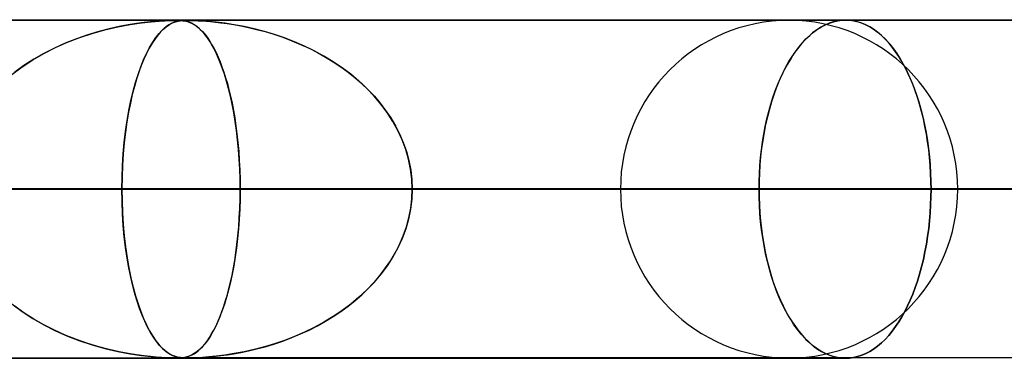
# Model space of a CAD drawing. Header units: millimetres. Extents: x -635 to 635, y -772 to 772.
# Tile 30 of 32: x 450 to 479, y 761 to 772. Entities that reach past the tile are written whole.
import ezdxf

# ---------------------------------------------------------------- set-up
doc = ezdxf.new("R2010")
doc.units = ezdxf.units.MM
doc.layers.add('HIDDEN', color=7, linetype='Continuous')
doc.layers.add('THICK', color=7, linetype='Continuous')

msp = doc.modelspace()

# ---------------------------------------------------------------- linework, layer by layer
at = {"layer": 'HIDDEN'}
for p, q in [((0, 771.49), (474.699, 771.49)), ((474.699, 771.49), (0, 771.49)), ((454.892, 771.48), (0.316, 771.48)), ((454.558, 771.47), (454.676, 771.476)), ((454.72, 771.477), (454.6, 771.472)), ((454.676, 771.476), (454.761, 771.478)), ((454.814, 771.479), (454.72, 771.477)), ((454.761, 771.478), (454.831, 771.48)), ((454.892, 771.48), (454.814, 771.479)), ((454.831, 771.48), (454.892, 771.48)), ((454.961, 771.479), (454.892, 771.48)), ((454.892, 771.48), (454.946, 771.48)), ((455.214, 771.48), (454.892, 771.48)), ((454.946, 771.48), (454.996, 771.478)), ((455.022, 771.477), (454.961, 771.479)), ((454.996, 771.478), (455.043, 771.475)), ((455.01, 771.47), (455.064, 771.476)), ((455.081, 771.472), (455.022, 771.477)), ((455.087, 771.477), (455.028, 771.472)), ((455.043, 771.475), (455.09, 771.471)), ((455.064, 771.476), (455.111, 771.478)), ((455.147, 771.479), (455.087, 771.477)), ((455.111, 771.478), (455.16, 771.48)), ((455.213, 771.48), (455.147, 771.479)), ((455.16, 771.48), (455.214, 771.48)), ((455.294, 771.479), (455.213, 771.48)), ((455.214, 771.48), (455.275, 771.48)), ((528.675, 771.48), (455.214, 771.48)), ((455.275, 771.48), (455.347, 771.478)), ((455.391, 771.477), (455.294, 771.479)), ((455.347, 771.478), (455.433, 771.475)), ((455.513, 771.472), (455.391, 771.477)), ((455.433, 771.475), (455.536, 771.471)), ((474.578, 771.484), (474.456, 771.467)), ((474.464, 771.468), (474.582, 771.485)), ((474.699, 771.49), (474.578, 771.484)), ((474.582, 771.485), (474.699, 771.49)), ((474.699, 771.49), (474.82, 771.484)), ((474.816, 771.485), (474.699, 771.49)), ((474.935, 771.468), (474.816, 771.485)), ((474.82, 771.484), (474.942, 771.467)), ((452.406, 771.096), (452.782, 771.201)), ((452.911, 771.233), (452.602, 771.153)), ((452.782, 771.201), (453.163, 771.29)), ((453.202, 771.298), (452.911, 771.233)), ((453.163, 771.29), (453.53, 771.359)), ((453.473, 771.349), (453.202, 771.298)), ((453.72, 771.388), (453.473, 771.349)), ((453.53, 771.359), (453.862, 771.407)), ((453.941, 771.417), (453.72, 771.388)), ((453.862, 771.407), (454.151, 771.44)), ((454.134, 771.438), (453.941, 771.417)), ((454.301, 771.453), (454.134, 771.438)), ((454.151, 771.44), (454.386, 771.46)), ((454.457, 771.464), (454.301, 771.453)), ((454.386, 771.46), (454.558, 771.47)), ((454.387, 771.096), (454.487, 771.201)), ((454.522, 771.233), (454.439, 771.153)), ((454.6, 771.472), (454.457, 771.464)), ((454.487, 771.201), (454.59, 771.29)), ((454.6, 771.298), (454.522, 771.233)), ((454.59, 771.29), (454.69, 771.359)), ((454.674, 771.349), (454.6, 771.298)), ((454.742, 771.388), (454.674, 771.349)), ((454.69, 771.359), (454.783, 771.407)), ((454.806, 771.417), (454.742, 771.388)), ((454.783, 771.407), (454.869, 771.44)), ((454.863, 771.438), (454.806, 771.417)), ((454.917, 771.453), (454.863, 771.438)), ((454.869, 771.44), (454.945, 771.46)), ((454.971, 771.464), (454.917, 771.453)), ((454.945, 771.46), (455.01, 771.47)), ((455.028, 771.472), (454.971, 771.464)), ((455.14, 771.463), (455.081, 771.472)), ((455.09, 771.471), (455.136, 771.464)), ((455.136, 771.464), (455.179, 771.455)), ((455.204, 771.449), (455.14, 771.463)), ((455.179, 771.455), (455.222, 771.444)), ((455.273, 771.427), (455.204, 771.449)), ((455.222, 771.444), (455.266, 771.43)), ((455.266, 771.43), (455.313, 771.411)), ((455.346, 771.396), (455.273, 771.427)), ((455.313, 771.411), (455.365, 771.387)), ((455.423, 771.353), (455.346, 771.396)), ((455.365, 771.387), (455.419, 771.356)), ((455.419, 771.356), (455.477, 771.317)), ((455.503, 771.297), (455.423, 771.353)), ((455.477, 771.317), (455.537, 771.27)), ((455.582, 771.231), (455.503, 771.297)), ((455.664, 771.463), (455.513, 771.472)), ((455.536, 771.471), (455.652, 771.464)), ((455.537, 771.27), (455.601, 771.214)), ((455.661, 771.153), (455.582, 771.231)), ((455.601, 771.214), (455.666, 771.147)), ((455.652, 771.464), (455.777, 771.455)), ((455.853, 771.449), (455.664, 771.463)), ((455.777, 771.455), (455.908, 771.444)), ((456.077, 771.427), (455.853, 771.449)), ((455.908, 771.444), (456.051, 771.43)), ((456.051, 771.43), (456.215, 771.411)), ((456.33, 771.396), (456.077, 771.427)), ((456.215, 771.411), (456.395, 771.387)), ((456.608, 771.353), (456.33, 771.396)), ((456.395, 771.387), (456.592, 771.356)), ((456.592, 771.356), (456.804, 771.317)), ((456.902, 771.297), (456.608, 771.353)), ((456.804, 771.317), (457.03, 771.27)), ((457.2, 771.231), (456.902, 771.297)), ((457.03, 771.27), (457.269, 771.214)), ((457.498, 771.153), (457.2, 771.231)), ((457.269, 771.214), (457.518, 771.147)), ((473.842, 771.199), (473.722, 771.109)), ((473.751, 771.132), (473.867, 771.217)), ((473.963, 771.277), (473.842, 771.199)), ((473.867, 771.217), (473.985, 771.29)), ((474.086, 771.343), (473.963, 771.277)), ((473.985, 771.29), (474.104, 771.352)), ((474.209, 771.397), (474.086, 771.343)), ((474.104, 771.352), (474.224, 771.402)), ((474.333, 771.438), (474.209, 771.397)), ((474.224, 771.402), (474.344, 771.441)), ((474.456, 771.467), (474.333, 771.438)), ((474.344, 771.441), (474.464, 771.468)), ((475.054, 771.441), (474.935, 771.468)), ((474.942, 771.467), (475.065, 771.438)), ((475.173, 771.402), (475.054, 771.441)), ((475.065, 771.438), (475.188, 771.397)), ((475.292, 771.352), (475.173, 771.402)), ((475.188, 771.397), (475.311, 771.343)), ((475.41, 771.29), (475.292, 771.352)), ((475.311, 771.343), (475.432, 771.277)), ((475.527, 771.217), (475.41, 771.29)), ((475.432, 771.277), (475.552, 771.199)), ((475.642, 771.132), (475.527, 771.217)), ((475.552, 771.199), (475.67, 771.109)), ((451.939, 770.938), (451.607, 770.806)), ((451.674, 770.834), (452.036, 770.973)), ((452.276, 771.055), (451.939, 770.938)), ((452.036, 770.973), (452.406, 771.096)), ((452.602, 771.153), (452.276, 771.055)), ((454.264, 770.938), (454.177, 770.806)), ((454.194, 770.834), (454.29, 770.973)), ((454.353, 771.055), (454.264, 770.938)), ((454.29, 770.973), (454.387, 771.096)), ((454.439, 771.153), (454.353, 771.055)), ((455.739, 771.063), (455.661, 771.153)), ((455.666, 771.147), (455.734, 771.069)), ((455.734, 771.069), (455.803, 770.979)), ((455.817, 770.961), (455.739, 771.063)), ((455.803, 770.979), (455.872, 770.879)), ((455.893, 770.847), (455.817, 770.961)), ((457.797, 771.063), (457.498, 771.153)), ((457.518, 771.147), (457.778, 771.069)), ((457.778, 771.069), (458.045, 770.979)), ((458.095, 770.961), (457.797, 771.063)), ((458.045, 770.979), (458.31, 770.879)), ((458.391, 770.847), (458.095, 770.961)), ((473.491, 770.895), (473.38, 770.772)), ((473.417, 770.814), (473.525, 770.931)), ((473.605, 771.008), (473.491, 770.895)), ((473.525, 770.931), (473.637, 771.037)), ((473.722, 771.109), (473.605, 771.008)), ((473.637, 771.037), (473.751, 771.132)), ((475.755, 771.037), (475.642, 771.132)), ((475.67, 771.109), (475.786, 771.008)), ((475.865, 770.931), (475.755, 771.037)), ((475.786, 771.008), (475.899, 770.895)), ((475.972, 770.814), (475.865, 770.931)), ((475.899, 770.895), (476.008, 770.772)), ((451.285, 770.661), (450.974, 770.503)), ((450.978, 770.505), (451.32, 770.678)), ((451.607, 770.806), (451.285, 770.661)), ((451.32, 770.678), (451.674, 770.834)), ((454.092, 770.661), (454.011, 770.503)), ((454.012, 770.505), (454.101, 770.678)), ((454.177, 770.806), (454.092, 770.661)), ((454.101, 770.678), (454.194, 770.834)), ((455.872, 770.879), (455.939, 770.771)), ((455.969, 770.719), (455.893, 770.847)), ((455.939, 770.771), (456.004, 770.654)), ((456.043, 770.578), (455.969, 770.719)), ((456.004, 770.654), (456.068, 770.529)), ((458.31, 770.879), (458.569, 770.771)), ((458.684, 770.719), (458.391, 770.847)), ((458.569, 770.771), (458.822, 770.654)), ((458.973, 770.578), (458.684, 770.719)), ((458.822, 770.654), (459.068, 770.529)), ((473.273, 770.639), (473.17, 770.497)), ((473.21, 770.554), (473.312, 770.689)), ((473.38, 770.772), (473.273, 770.639)), ((473.312, 770.689), (473.417, 770.814)), ((476.075, 770.689), (475.972, 770.814)), ((476.008, 770.772), (476.113, 770.639)), ((476.175, 770.554), (476.075, 770.689)), ((476.113, 770.639), (476.214, 770.497)), ((450.328, 770.108), (450.646, 770.315)), ((450.674, 770.332), (450.386, 770.148)), ((450.646, 770.315), (450.978, 770.505)), ((450.974, 770.503), (450.674, 770.332)), ((453.842, 770.108), (453.925, 770.315)), ((453.932, 770.332), (453.857, 770.148)), ((453.925, 770.315), (454.012, 770.505)), ((454.011, 770.503), (453.932, 770.332)), ((456.116, 770.425), (456.043, 770.578)), ((456.068, 770.529), (456.129, 770.396)), ((456.186, 770.259), (456.116, 770.425)), ((456.129, 770.396), (456.188, 770.255)), ((459.256, 770.425), (458.973, 770.578)), ((459.068, 770.529), (459.307, 770.396)), ((459.532, 770.259), (459.256, 770.425)), ((459.307, 770.396), (459.538, 770.255)), ((473.072, 770.347), (472.978, 770.189)), ((473.02, 770.262), (473.113, 770.412)), ((473.17, 770.497), (473.072, 770.347)), ((473.113, 770.412), (473.21, 770.554)), ((476.271, 770.412), (476.175, 770.554)), ((476.214, 770.497), (476.311, 770.347)), ((476.362, 770.262), (476.271, 770.412)), ((476.311, 770.347), (476.403, 770.189)), ((450.024, 769.884), (450.328, 770.108)), ((450.386, 770.148), (450.112, 769.952)), ((453.762, 769.884), (453.842, 770.108)), ((453.857, 770.148), (453.785, 769.952)), ((456.255, 770.08), (456.186, 770.259)), ((456.188, 770.255), (456.245, 770.105)), ((456.245, 770.105), (456.3, 769.948)), ((456.32, 769.889), (456.255, 770.08)), ((459.798, 770.08), (459.532, 770.259)), ((459.538, 770.255), (459.762, 770.105)), ((459.762, 770.105), (459.977, 769.948)), ((460.053, 769.889), (459.798, 770.08)), ((472.89, 770.026), (472.805, 769.854)), ((472.849, 769.944), (472.932, 770.106)), ((472.978, 770.189), (472.89, 770.026)), ((472.932, 770.106), (473.02, 770.262)), ((476.448, 770.106), (476.362, 770.262)), ((476.403, 770.189), (476.489, 770.026)), ((476.53, 769.944), (476.448, 770.106)), ((476.489, 770.026), (476.572, 769.854)), ((453.717, 769.743), (453.652, 769.521)), ((453.687, 769.643), (453.762, 769.884)), ((453.785, 769.952), (453.717, 769.743)), ((456.3, 769.948), (456.353, 769.783)), ((456.382, 769.685), (456.32, 769.889)), ((456.353, 769.783), (456.404, 769.61)), ((459.977, 769.948), (460.183, 769.783)), ((460.298, 769.685), (460.053, 769.889)), ((460.183, 769.783), (460.382, 769.61)), ((472.691, 769.592), (472.768, 769.772)), ((472.805, 769.854), (472.724, 769.672)), ((472.768, 769.772), (472.849, 769.944)), ((476.608, 769.772), (476.53, 769.944)), ((476.572, 769.854), (476.651, 769.672)), ((476.683, 769.592), (476.608, 769.772)), ((453.652, 769.521), (453.591, 769.285)), ((453.616, 769.384), (453.687, 769.643)), ((456.441, 769.469), (456.382, 769.685)), ((456.404, 769.61), (456.452, 769.427)), ((456.496, 769.242), (456.441, 769.469)), ((460.529, 769.469), (460.298, 769.685)), ((460.382, 769.61), (460.572, 769.427)), ((460.746, 769.242), (460.529, 769.469)), ((472.647, 769.48), (472.574, 769.28)), ((472.617, 769.402), (472.691, 769.592)), ((472.724, 769.672), (472.647, 769.48)), ((476.651, 769.672), (476.727, 769.48)), ((476.755, 769.402), (476.683, 769.592)), ((476.727, 769.48), (476.798, 769.28)), ((453.591, 769.285), (453.533, 769.033)), ((453.55, 769.11), (453.616, 769.384)), ((456.452, 769.427), (456.498, 769.235)), ((456.548, 769.004), (456.496, 769.242)), ((456.498, 769.235), (456.542, 769.033)), ((460.572, 769.427), (460.753, 769.235)), ((460.948, 769.004), (460.746, 769.242)), ((460.753, 769.235), (460.925, 769.033)), ((472.483, 769), (472.548, 769.205)), ((472.574, 769.28), (472.505, 769.071)), ((472.548, 769.205), (472.617, 769.402)), ((476.823, 769.205), (476.755, 769.402)), ((476.798, 769.28), (476.865, 769.071)), ((476.886, 769), (476.823, 769.205)), ((453.533, 769.033), (453.48, 768.764)), ((453.491, 768.82), (453.55, 769.11)), ((456.542, 769.033), (456.583, 768.82)), ((456.595, 768.754), (456.548, 769.004)), ((460.925, 769.033), (461.087, 768.82)), ((461.133, 768.754), (460.948, 769.004)), ((472.442, 768.855), (472.383, 768.632)), ((472.423, 768.788), (472.483, 769)), ((472.505, 769.071), (472.442, 768.855)), ((476.865, 769.071), (476.927, 768.855)), ((476.944, 768.788), (476.886, 769)), ((476.927, 768.855), (476.983, 768.632)), ((453.48, 768.764), (453.431, 768.479)), ((453.437, 768.516), (453.491, 768.82)), ((456.583, 768.82), (456.621, 768.597)), ((456.637, 768.495), (456.595, 768.754)), ((456.621, 768.597), (456.656, 768.365)), ((461.087, 768.82), (461.238, 768.597)), ((461.301, 768.495), (461.133, 768.754)), ((461.238, 768.597), (461.376, 768.365)), ((472.319, 768.347), (472.369, 768.57)), ((472.383, 768.632), (472.331, 768.403)), ((472.369, 768.57), (472.423, 768.788)), ((476.998, 768.57), (476.944, 768.788)), ((476.983, 768.632), (477.034, 768.403)), ((477.046, 768.347), (476.998, 768.57)), ((453.431, 768.479), (453.389, 768.178)), ((453.391, 768.199), (453.437, 768.516)), ((456.675, 768.226), (456.637, 768.495)), ((456.656, 768.365), (456.688, 768.122)), ((461.449, 768.226), (461.301, 768.495)), ((461.376, 768.365), (461.5, 768.122)), ((472.276, 768.12), (472.319, 768.347)), ((472.331, 768.403), (472.285, 768.17)), ((477.034, 768.403), (477.079, 768.17)), ((477.088, 768.12), (477.046, 768.347)), ((453.389, 768.178), (453.352, 767.864)), ((453.353, 767.87), (453.391, 768.199)), ((456.707, 767.948), (456.675, 768.226)), ((456.688, 768.122), (456.716, 767.869)), ((461.577, 767.948), (461.449, 768.226)), ((461.5, 768.122), (461.609, 767.869)), ((472.238, 767.89), (472.276, 768.12)), ((472.285, 768.17), (472.244, 767.933)), ((477.079, 768.17), (477.118, 767.933)), ((477.125, 767.89), (477.088, 768.12)), ((453.322, 767.53), (453.353, 767.87)), ((453.352, 767.864), (453.322, 767.536)), ((456.734, 767.662), (456.707, 767.948)), ((456.716, 767.869), (456.739, 767.606)), ((461.683, 767.662), (461.577, 767.948)), ((461.609, 767.869), (461.701, 767.606)), ((472.21, 767.693), (472.183, 767.451)), ((472.206, 767.657), (472.238, 767.89)), ((472.244, 767.933), (472.21, 767.693)), ((477.118, 767.933), (477.151, 767.693)), ((477.156, 767.657), (477.125, 767.89)), ((477.151, 767.693), (477.178, 767.451)), ((453.3, 767.185), (453.322, 767.53)), ((453.322, 767.536), (453.301, 767.197)), ((456.755, 767.373), (456.734, 767.662)), ((456.739, 767.606), (456.758, 767.334)), ((461.766, 767.373), (461.683, 767.662)), ((461.701, 767.606), (461.775, 767.334)), ((472.16, 767.187), (472.18, 767.422)), ((472.183, 767.451), (472.161, 767.209)), ((472.18, 767.422), (472.206, 767.657)), ((477.181, 767.422), (477.156, 767.657)), ((477.178, 767.451), (477.199, 767.209)), ((477.2, 767.187), (477.181, 767.422)), ((453.301, 767.197), (453.287, 766.848)), ((453.287, 766.838), (453.3, 767.185)), ((456.77, 767.081), (456.755, 767.373)), ((456.758, 767.334), (456.771, 767.056)), ((461.825, 767.081), (461.766, 767.373)), ((461.775, 767.334), (461.829, 767.056)), ((472.161, 767.209), (472.146, 766.967)), ((472.146, 766.953), (472.16, 767.187)), ((477.199, 767.209), (477.213, 766.967)), ((477.214, 766.953), (477.2, 767.187)), ((453.287, 766.848), (453.282, 766.49)), ((453.282, 766.49), (453.287, 766.838)), ((456.78, 766.786), (456.77, 767.081)), ((456.771, 767.056), (456.78, 766.774)), ((461.861, 766.786), (461.825, 767.081)), ((461.829, 767.056), (461.862, 766.774)), ((472.146, 766.967), (472.137, 766.727)), ((472.137, 766.72), (472.146, 766.953)), ((477.213, 766.967), (477.222, 766.727)), ((477.222, 766.72), (477.214, 766.953)), ((456.783, 766.49), (456.78, 766.786)), ((456.78, 766.774), (456.783, 766.49)), ((461.873, 766.49), (461.861, 766.786)), ((461.862, 766.774), (461.873, 766.49)), ((472.137, 766.727), (472.135, 766.49)), ((472.135, 766.49), (472.137, 766.72)), ((477.222, 766.727), (477.225, 766.49)), ((477.225, 766.49), (477.222, 766.72)), ((5, 766.49), (456.783, 766.49)), ((456.783, 766.49), (5, 766.49)), ((468.035, 766.49), (405.38, 766.49)), ((405.38, 766.49), (468.035, 766.49)), ((413.97, 766.49), (478.015, 766.49)), ((478.015, 766.49), (413.97, 766.49)), ((495.86, 766.49), (429.331, 766.49)), ((429.331, 766.49), (495.86, 766.49)), ((437.922, 766.49), (505.84, 766.49)), ((505.84, 766.49), (437.922, 766.49)), ((453.282, 766.49), (437.922, 766.49)), ((437.922, 766.49), (453.282, 766.49)), ((453.282, 766.49), (453.287, 766.142)), ((523.685, 766.49), (453.282, 766.49)), ((453.287, 766.123), (453.282, 766.49)), ((453.282, 766.49), (523.685, 766.49)), ((456.783, 766.49), (456.78, 766.194)), ((456.78, 766.206), (456.783, 766.49)), ((456.783, 766.49), (472.135, 766.49)), ((472.135, 766.49), (456.783, 766.49)), ((461.873, 766.49), (461.861, 766.194)), ((461.862, 766.206), (461.873, 766.49)), ((461.873, 766.49), (533.665, 766.49)), ((533.665, 766.49), (461.873, 766.49)), ((477.225, 766.49), (461.873, 766.49)), ((461.873, 766.49), (477.225, 766.49)), ((472.137, 766.253), (472.135, 766.49)), ((472.135, 766.49), (472.137, 766.26)), ((472.137, 766.26), (472.146, 766.027)), ((472.146, 766.013), (472.137, 766.253)), ((477.222, 766.26), (477.214, 766.027)), ((477.214, 766.027), (477.222, 766.26)), ((477.225, 766.49), (477.222, 766.26)), ((477.222, 766.26), (477.225, 766.49)), ((453.287, 766.142), (453.3, 765.795)), ((453.301, 765.765), (453.287, 766.123)), ((456.78, 766.194), (456.77, 765.899)), ((456.771, 765.924), (456.78, 766.206)), ((461.861, 766.194), (461.825, 765.899)), ((461.829, 765.924), (461.862, 766.206)), ((472.146, 766.027), (472.16, 765.793)), ((472.161, 765.771), (472.146, 766.013)), ((477.214, 766.027), (477.2, 765.793)), ((477.2, 765.793), (477.214, 766.027)), ((453.3, 765.795), (453.322, 765.45)), ((453.324, 765.417), (453.301, 765.765)), ((456.77, 765.899), (456.755, 765.607)), ((456.758, 765.646), (456.771, 765.924)), ((461.825, 765.899), (461.766, 765.607)), ((461.775, 765.646), (461.829, 765.924)), ((472.16, 765.793), (472.18, 765.558)), ((472.183, 765.529), (472.161, 765.771)), ((477.2, 765.793), (477.181, 765.558)), ((477.181, 765.558), (477.2, 765.793)), ((453.322, 765.45), (453.353, 765.11)), ((453.355, 765.082), (453.324, 765.417)), ((456.716, 765.111), (456.739, 765.374)), ((456.755, 765.607), (456.734, 765.318)), ((456.739, 765.374), (456.758, 765.646)), ((461.609, 765.111), (461.701, 765.374)), ((461.766, 765.607), (461.683, 765.318)), ((461.701, 765.374), (461.775, 765.646)), ((472.18, 765.558), (472.206, 765.323)), ((472.21, 765.287), (472.183, 765.529)), ((477.181, 765.558), (477.156, 765.323)), ((477.156, 765.323), (477.181, 765.558)), ((453.353, 765.11), (453.391, 764.781)), ((453.394, 764.761), (453.355, 765.082)), ((456.688, 764.858), (456.716, 765.111)), ((456.734, 765.318), (456.707, 765.032)), ((461.5, 764.858), (461.609, 765.111)), ((461.683, 765.318), (461.577, 765.032)), ((472.206, 765.323), (472.238, 765.09)), ((472.244, 765.047), (472.21, 765.287)), ((472.238, 765.09), (472.276, 764.86)), ((477.125, 765.09), (477.088, 764.86)), ((477.088, 764.86), (477.125, 765.09)), ((477.156, 765.323), (477.125, 765.09)), ((477.125, 765.09), (477.156, 765.323)), ((453.391, 764.781), (453.437, 764.464)), ((456.656, 764.615), (456.688, 764.858)), ((456.707, 765.032), (456.675, 764.754)), ((461.376, 764.615), (461.5, 764.858)), ((461.577, 765.032), (461.449, 764.754)), ((472.285, 764.81), (472.244, 765.047)), ((472.276, 764.86), (472.319, 764.633)), ((472.331, 764.577), (472.285, 764.81)), ((477.088, 764.86), (477.046, 764.633)), ((477.046, 764.633), (477.088, 764.86)), ((453.439, 764.455), (453.394, 764.761)), ((456.637, 764.485), (456.595, 764.226)), ((456.621, 764.383), (456.656, 764.615)), ((456.675, 764.754), (456.637, 764.485)), ((461.301, 764.485), (461.133, 764.226)), ((461.238, 764.383), (461.376, 764.615)), ((461.449, 764.754), (461.301, 764.485)), ((472.319, 764.633), (472.369, 764.41)), ((472.383, 764.348), (472.331, 764.577)), ((477.046, 764.633), (476.998, 764.41)), ((476.998, 764.41), (477.046, 764.633)), ((453.437, 764.464), (453.491, 764.16)), ((453.49, 764.165), (453.439, 764.455)), ((456.595, 764.226), (456.548, 763.976)), ((456.583, 764.16), (456.621, 764.383)), ((461.133, 764.226), (460.948, 763.976)), ((461.087, 764.16), (461.238, 764.383)), ((472.369, 764.41), (472.423, 764.192)), ((472.442, 764.125), (472.383, 764.348)), ((472.423, 764.192), (472.483, 763.98)), ((476.944, 764.192), (476.886, 763.98)), ((476.886, 763.98), (476.944, 764.192)), ((476.998, 764.41), (476.944, 764.192)), ((476.944, 764.192), (476.998, 764.41)), ((453.545, 763.892), (453.49, 764.165)), ((453.491, 764.16), (453.55, 763.87)), ((456.548, 763.976), (456.496, 763.738)), ((456.498, 763.745), (456.542, 763.947)), ((456.542, 763.947), (456.583, 764.16)), ((460.948, 763.976), (460.746, 763.738)), ((460.753, 763.745), (460.925, 763.947)), ((460.925, 763.947), (461.087, 764.16)), ((472.505, 763.909), (472.442, 764.125)), ((472.483, 763.98), (472.548, 763.775)), ((472.574, 763.7), (472.505, 763.909)), ((476.886, 763.98), (476.823, 763.775)), ((476.823, 763.775), (476.886, 763.98)), ((453.605, 763.637), (453.545, 763.892)), ((453.55, 763.87), (453.616, 763.596)), ((453.669, 763.398), (453.605, 763.637)), ((456.496, 763.738), (456.441, 763.511)), ((456.452, 763.553), (456.498, 763.745)), ((460.746, 763.738), (460.529, 763.511)), ((460.572, 763.553), (460.753, 763.745)), ((472.548, 763.775), (472.617, 763.578)), ((472.647, 763.5), (472.574, 763.7)), ((476.823, 763.775), (476.755, 763.578)), ((476.755, 763.578), (476.823, 763.775)), ((453.616, 763.596), (453.687, 763.337)), ((453.736, 763.175), (453.669, 763.398)), ((453.687, 763.337), (453.762, 763.096)), ((456.353, 763.197), (456.404, 763.37)), ((456.441, 763.511), (456.382, 763.295)), ((456.404, 763.37), (456.452, 763.553)), ((460.183, 763.197), (460.382, 763.37)), ((460.529, 763.511), (460.298, 763.295)), ((460.382, 763.37), (460.572, 763.553)), ((472.617, 763.578), (472.691, 763.388)), ((472.724, 763.308), (472.647, 763.5)), ((472.691, 763.388), (472.768, 763.208)), ((476.683, 763.388), (476.608, 763.208)), ((476.608, 763.208), (476.683, 763.388)), ((476.755, 763.578), (476.683, 763.388)), ((476.683, 763.388), (476.755, 763.578)), ((450.024, 763.096), (450.328, 762.872)), ((450.386, 762.832), (450.112, 763.028)), ((453.808, 762.964), (453.736, 763.175)), ((453.762, 763.096), (453.842, 762.872)), ((456.245, 762.875), (456.3, 763.032)), ((456.32, 763.091), (456.255, 762.9)), ((456.3, 763.032), (456.353, 763.197)), ((456.382, 763.295), (456.32, 763.091)), ((459.762, 762.875), (459.977, 763.032)), ((460.053, 763.091), (459.798, 762.9)), ((459.977, 763.032), (460.183, 763.197)), ((460.298, 763.295), (460.053, 763.091)), ((472.805, 763.126), (472.724, 763.308)), ((472.768, 763.208), (472.849, 763.036)), ((472.89, 762.954), (472.805, 763.126)), ((472.849, 763.036), (472.932, 762.874)), ((476.53, 763.036), (476.448, 762.874)), ((476.448, 762.874), (476.53, 763.036)), ((476.608, 763.208), (476.53, 763.036)), ((476.53, 763.036), (476.608, 763.208)), ((450.328, 762.872), (450.646, 762.665)), ((450.674, 762.648), (450.386, 762.832)), ((453.883, 762.767), (453.808, 762.964)), ((453.842, 762.872), (453.925, 762.665)), ((453.961, 762.583), (453.883, 762.767)), ((456.255, 762.9), (456.186, 762.721)), ((456.188, 762.725), (456.245, 762.875)), ((459.798, 762.9), (459.532, 762.721)), ((459.538, 762.725), (459.762, 762.875)), ((472.978, 762.791), (472.89, 762.954)), ((472.932, 762.874), (473.02, 762.718)), ((473.072, 762.633), (472.978, 762.791)), ((476.448, 762.874), (476.362, 762.718)), ((476.362, 762.718), (476.448, 762.874)), ((450.646, 762.665), (450.978, 762.475)), ((450.974, 762.477), (450.674, 762.648)), ((451.285, 762.319), (450.974, 762.477)), ((450.978, 762.475), (451.32, 762.302)), ((453.925, 762.665), (454.012, 762.475)), ((454.043, 762.413), (453.961, 762.583)), ((454.012, 762.475), (454.101, 762.302)), ((456.004, 762.326), (456.068, 762.451)), ((456.116, 762.555), (456.043, 762.402)), ((456.068, 762.451), (456.129, 762.584)), ((456.186, 762.721), (456.116, 762.555)), ((456.129, 762.584), (456.188, 762.725)), ((458.822, 762.326), (459.068, 762.451)), ((459.256, 762.555), (458.973, 762.402)), ((459.068, 762.451), (459.307, 762.584)), ((459.532, 762.721), (459.256, 762.555)), ((459.307, 762.584), (459.538, 762.725)), ((473.02, 762.718), (473.113, 762.568)), ((473.17, 762.483), (473.072, 762.633)), ((473.113, 762.568), (473.21, 762.426)), ((473.273, 762.341), (473.17, 762.483)), ((476.271, 762.568), (476.175, 762.426)), ((476.175, 762.426), (476.271, 762.568)), ((476.362, 762.718), (476.271, 762.568)), ((476.271, 762.568), (476.362, 762.718)), ((451.607, 762.174), (451.285, 762.319)), ((451.32, 762.302), (451.674, 762.146)), ((451.939, 762.042), (451.607, 762.174)), ((454.128, 762.256), (454.043, 762.413)), ((454.101, 762.302), (454.194, 762.146)), ((454.216, 762.113), (454.128, 762.256)), ((455.872, 762.101), (455.939, 762.209)), ((455.969, 762.261), (455.893, 762.133)), ((455.939, 762.209), (456.004, 762.326)), ((456.043, 762.402), (455.969, 762.261)), ((458.31, 762.101), (458.569, 762.209)), ((458.684, 762.261), (458.391, 762.133)), ((458.569, 762.209), (458.822, 762.326)), ((458.973, 762.402), (458.684, 762.261)), ((473.21, 762.426), (473.312, 762.291)), ((473.38, 762.208), (473.273, 762.341)), ((473.312, 762.291), (473.417, 762.166)), ((473.491, 762.085), (473.38, 762.208)), ((473.417, 762.166), (473.525, 762.049)), ((475.972, 762.166), (475.865, 762.049)), ((475.865, 762.049), (475.972, 762.166)), ((476.075, 762.291), (475.972, 762.166)), ((475.972, 762.166), (476.075, 762.291)), ((476.175, 762.426), (476.075, 762.291)), ((476.075, 762.291), (476.175, 762.426)), ((451.674, 762.146), (452.036, 762.007)), ((452.276, 761.925), (451.939, 762.042)), ((452.036, 762.007), (452.406, 761.884)), ((452.602, 761.827), (452.276, 761.925)), ((452.406, 761.884), (452.782, 761.779)), ((454.194, 762.146), (454.29, 762.007)), ((454.307, 761.984), (454.216, 762.113)), ((454.29, 762.007), (454.387, 761.884)), ((454.397, 761.873), (454.307, 761.984)), ((454.387, 761.884), (454.487, 761.779)), ((454.484, 761.782), (454.397, 761.873)), ((455.739, 761.917), (455.661, 761.827)), ((455.666, 761.833), (455.734, 761.911)), ((455.734, 761.911), (455.803, 762.001)), ((455.817, 762.019), (455.739, 761.917)), ((455.803, 762.001), (455.872, 762.101)), ((455.893, 762.133), (455.817, 762.019)), ((457.797, 761.917), (457.498, 761.827)), ((457.518, 761.833), (457.778, 761.911)), ((457.778, 761.911), (458.045, 762.001)), ((458.095, 762.019), (457.797, 761.917)), ((458.045, 762.001), (458.31, 762.101)), ((458.391, 762.133), (458.095, 762.019)), ((473.605, 761.972), (473.491, 762.085)), ((473.525, 762.049), (473.637, 761.943)), ((473.722, 761.871), (473.605, 761.972)), ((473.637, 761.943), (473.751, 761.848)), ((473.842, 761.781), (473.722, 761.871)), ((475.755, 761.943), (475.642, 761.848)), ((475.642, 761.848), (475.755, 761.943)), ((475.865, 762.049), (475.755, 761.943)), ((475.755, 761.943), (475.865, 762.049)), ((452.911, 761.747), (452.602, 761.827)), ((452.782, 761.779), (453.163, 761.69)), ((453.202, 761.682), (452.911, 761.747)), ((453.163, 761.69), (453.53, 761.621)), ((453.473, 761.631), (453.202, 761.682)), ((453.72, 761.592), (453.473, 761.631)), ((453.53, 761.621), (453.862, 761.573)), ((453.941, 761.563), (453.72, 761.592)), ((453.862, 761.573), (454.151, 761.54)), ((454.566, 761.709), (454.484, 761.782)), ((454.487, 761.779), (454.59, 761.69)), ((454.644, 761.651), (454.566, 761.709)), ((454.59, 761.69), (454.69, 761.621)), ((454.716, 761.606), (454.644, 761.651)), ((454.69, 761.621), (454.783, 761.573)), ((454.784, 761.572), (454.716, 761.606)), ((454.783, 761.573), (454.869, 761.54)), ((454.845, 761.548), (454.784, 761.572)), ((455.266, 761.55), (455.313, 761.569)), ((455.346, 761.584), (455.273, 761.553)), ((455.313, 761.569), (455.365, 761.593)), ((455.423, 761.627), (455.346, 761.584)), ((455.365, 761.593), (455.419, 761.624)), ((455.419, 761.624), (455.477, 761.663)), ((455.503, 761.683), (455.423, 761.627)), ((455.477, 761.663), (455.537, 761.71)), ((455.582, 761.749), (455.503, 761.683)), ((455.537, 761.71), (455.601, 761.766)), ((455.661, 761.827), (455.582, 761.749)), ((455.601, 761.766), (455.666, 761.833)), ((456.051, 761.55), (456.215, 761.569)), ((456.33, 761.584), (456.077, 761.553)), ((456.215, 761.569), (456.395, 761.593)), ((456.608, 761.627), (456.33, 761.584)), ((456.395, 761.593), (456.592, 761.624)), ((456.592, 761.624), (456.804, 761.663)), ((456.902, 761.683), (456.608, 761.627)), ((456.804, 761.663), (457.03, 761.71)), ((457.2, 761.749), (456.902, 761.683)), ((457.03, 761.71), (457.269, 761.766)), ((457.498, 761.827), (457.2, 761.749)), ((457.269, 761.766), (457.518, 761.833)), ((473.751, 761.848), (473.867, 761.763)), ((473.963, 761.703), (473.842, 761.781)), ((473.867, 761.763), (473.985, 761.69)), ((474.086, 761.637), (473.963, 761.703)), ((473.985, 761.69), (474.104, 761.628)), ((474.209, 761.583), (474.086, 761.637)), ((474.104, 761.628), (474.224, 761.578)), ((474.333, 761.542), (474.209, 761.583)), ((474.224, 761.578), (474.344, 761.539)), ((475.173, 761.578), (475.054, 761.539)), ((475.054, 761.539), (475.173, 761.578)), ((475.292, 761.628), (475.173, 761.578)), ((475.173, 761.578), (475.292, 761.628)), ((475.41, 761.69), (475.292, 761.628)), ((475.292, 761.628), (475.41, 761.69)), ((475.527, 761.763), (475.41, 761.69)), ((475.41, 761.69), (475.527, 761.763)), ((475.642, 761.848), (475.527, 761.763)), ((475.527, 761.763), (475.642, 761.848)), ((474.699, 761.49), (0, 761.49)), ((0, 761.49), (474.699, 761.49)), ((0.316, 761.5), (454.892, 761.5)), ((0.329, 761.5), (454.892, 761.5)), ((454.134, 761.542), (453.941, 761.563)), ((454.301, 761.527), (454.134, 761.542)), ((454.151, 761.54), (454.386, 761.52)), ((454.457, 761.516), (454.301, 761.527)), ((454.386, 761.52), (454.558, 761.51)), ((454.6, 761.508), (454.457, 761.516)), ((454.558, 761.51), (454.676, 761.505)), ((454.72, 761.503), (454.6, 761.508)), ((454.676, 761.505), (454.761, 761.502)), ((454.814, 761.501), (454.72, 761.503)), ((454.761, 761.502), (454.831, 761.5)), ((454.892, 761.5), (454.814, 761.501)), ((454.831, 761.5), (454.892, 761.5)), ((454.9, 761.531), (454.845, 761.548)), ((454.869, 761.54), (454.945, 761.52)), ((454.961, 761.501), (454.892, 761.5)), ((454.892, 761.5), (454.946, 761.5)), ((454.892, 761.5), (455.214, 761.5)), ((454.955, 761.518), (454.9, 761.531)), ((454.945, 761.52), (455.01, 761.51)), ((454.946, 761.5), (454.996, 761.502)), ((455.013, 761.509), (454.955, 761.518)), ((455.022, 761.503), (454.961, 761.501)), ((454.996, 761.502), (455.043, 761.505)), ((455.01, 761.51), (455.064, 761.505)), ((455.073, 761.504), (455.013, 761.509)), ((455.081, 761.508), (455.022, 761.503)), ((455.043, 761.505), (455.09, 761.509)), ((455.064, 761.505), (455.111, 761.502)), ((455.134, 761.501), (455.073, 761.504)), ((455.14, 761.517), (455.081, 761.508)), ((455.09, 761.509), (455.136, 761.516)), ((455.111, 761.502), (455.16, 761.5)), ((455.201, 761.5), (455.134, 761.501)), ((455.136, 761.516), (455.179, 761.525)), ((455.204, 761.531), (455.14, 761.517)), ((455.16, 761.5), (455.214, 761.5)), ((455.179, 761.525), (455.222, 761.536)), ((455.273, 761.553), (455.204, 761.531)), ((455.294, 761.501), (455.213, 761.5)), ((455.214, 761.5), (455.275, 761.5)), ((528.675, 761.5), (455.214, 761.5)), ((455.222, 761.536), (455.266, 761.55)), ((455.275, 761.5), (455.347, 761.502)), ((455.391, 761.503), (455.294, 761.501)), ((455.347, 761.502), (455.433, 761.505)), ((455.513, 761.508), (455.391, 761.503)), ((455.433, 761.505), (455.536, 761.509)), ((455.664, 761.517), (455.513, 761.508)), ((455.536, 761.509), (455.652, 761.516)), ((455.652, 761.516), (455.777, 761.525)), ((455.853, 761.531), (455.664, 761.517)), ((455.777, 761.525), (455.908, 761.536)), ((456.077, 761.553), (455.853, 761.531)), ((455.908, 761.536), (456.051, 761.55)), ((474.456, 761.513), (474.333, 761.542)), ((474.344, 761.539), (474.464, 761.512)), ((474.578, 761.496), (474.456, 761.513)), ((474.464, 761.512), (474.582, 761.495)), ((474.699, 761.49), (474.578, 761.496)), ((474.582, 761.495), (474.699, 761.49)), ((474.816, 761.495), (474.699, 761.49)), ((474.699, 761.49), (474.816, 761.495)), ((474.935, 761.512), (474.816, 761.495)), ((474.816, 761.495), (474.935, 761.512)), ((475.054, 761.539), (474.935, 761.512)), ((474.935, 761.512), (475.054, 761.539))]:
    msp.add_line(p, q, dxfattribs=at)
for start, end in [(0, 180), (180, 0)]:
    msp.add_arc((473.025, 766.49), 4.99, start, end, dxfattribs=at)
at = {"layer": 'THICK'}
for p, q in [((-606.5, 771.5), (606.5, 771.5)), ((606.5, 766.5), (-606.5, 766.5))]:
    msp.add_line(p, q, dxfattribs=at)

doc.saveas('drawing.dxf')
